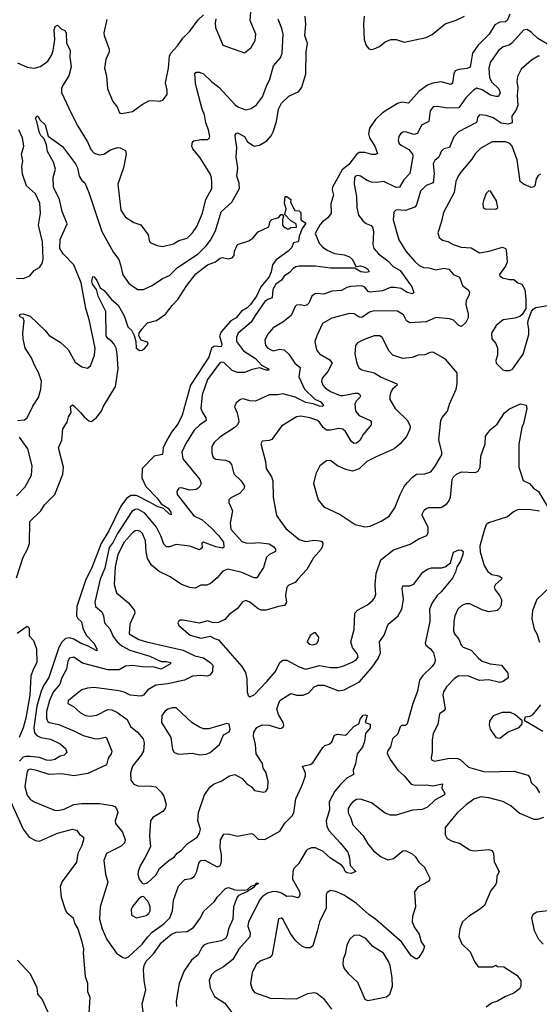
# Model space of a CAD drawing. Extents: x 2199565 to 2323334, y 894172 to 1018966.
# Tile 108 of 256: x 2284979 to 2288784, y 927482 to 934690. Entities that reach past the tile are written whole.
import ezdxf

# ---------------------------------------------------------------- set-up
doc = ezdxf.new("R2010")
doc.units = 0

msp = doc.modelspace()

# ---------------------------------------------------------------- linework, layer by layer
at = {"layer": '0CON10XD'}
for points in [[(2286415.7, 934695.7), (2286409.4, 934665), (2286413.1, 934633.1), (2286466.7, 934505), (2286625, 934446.7), (2286675, 934486.2), (2286703.2, 934536.8), (2286707.5, 934585), (2286665.6, 934685), (2286677.1, 934815)], [(2284964.1, 934374.1), (2285033.3, 934343.3), (2285085, 934335.5), (2285131.7, 934348.3), (2285185, 934386.9), (2285215, 934432), (2285225.3, 934465), (2285236.1, 934545), (2285232.8, 934615), (2285240, 934640), (2285255, 934650.8), (2285283.1, 934623.1), (2285310.9, 934610.9), (2285318.9, 934595), (2285321.9, 934521.9), (2285350, 934465), (2285346.4, 934415), (2285355.4, 934345), (2285340, 934280), (2285292.1, 934205), (2285285.5, 934185), (2285286.6, 934156.6), (2285355.6, 934005), (2285405, 933910), (2285476.4, 933796.4), (2285500.6, 933740.6), (2285525, 933712.9), (2285561.3, 933701.3), (2285595, 933706.7), (2285645, 933737.5), (2285695, 933754), (2285715, 933753.3), (2285753.8, 933733.8), (2285758, 933705), (2285740, 933605), (2285698, 933485), (2285719.2, 933295), (2285755, 933244.2), (2285815.8, 933205.8), (2285865, 933188.8), (2285920, 933115), (2285926.7, 933075), (2285935, 933060), (2285985, 933036), (2286025, 933030.8), (2286105, 933048.6), (2286145, 933074.4), (2286205, 933090.9), (2286245, 933129.4), (2286275, 933176), (2286317.3, 933275), (2286343.1, 933375), (2286385.8, 933455), (2286386, 933495), (2286383.1, 933535), (2286373, 933563), (2286299.5, 933679.5), (2286245.8, 933745), (2286239.2, 933765), (2286244, 933795), (2286255, 933804), (2286306.4, 933813.6), (2286355.7, 933814.3), (2286370, 933825), (2286372, 933835), (2286361.9, 933885), (2286342.7, 933935), (2286331.8, 933995), (2286314.2, 934034.2), (2286277.5, 934175), (2286265.6, 934225), (2286261.7, 934298.3), (2286274.3, 934305.7), (2286295, 934306.9), (2286325, 934292.9), (2286385, 934234.2), (2286437.3, 934197.3), (2286556.9, 934066.9), (2286580.5, 934050.5), (2286635, 934030.6), (2286675, 934040), (2286712.9, 934067.1), (2286756.7, 934125), (2286785.3, 934204.7), (2286810.9, 934255), (2286837.6, 934352.4), (2286888.9, 934411.1), (2286901.8, 934445), (2286908.2, 934585), (2286899.6, 934625), (2286871.9, 934695)], [(2288568.5, 934731.5), (2288547.3, 934685), (2288536.5, 934675), (2288495, 934671.8), (2288458.3, 934651.7), (2288415.3, 934585), (2288336.7, 934503.3), (2288295.4, 934444.6), (2288276.5, 934343.5), (2288256.1, 934333.9), (2288194.5, 934325.5), (2288168, 934315), (2288157.8, 934295), (2288147.5, 934225), (2288135, 934215.8), (2288125, 934217.1), (2288065, 934235.5), (2288005, 934224.7), (2287965, 934210.6), (2287904.1, 934165.9), (2287825, 934078.9), (2287775.9, 934085.9), (2287745, 934077.2), (2287635, 934007.3), (2287585, 933959.6), (2287539.7, 933895), (2287532.9, 933855), (2287539.2, 933825), (2287580.4, 933765), (2287598.6, 933711.4), (2287585, 933702.9), (2287556.8, 933703.2), (2287507, 933717), (2287465, 933717.5), (2287445, 933703.8), (2287388.7, 933631.3), (2287340.1, 933589.9), (2287269.4, 933465), (2287266.7, 933445), (2287276.2, 933405), (2287258.2, 933345), (2287260.8, 933275), (2287235, 933238.6), (2287195, 933211.4), (2287178.3, 933191.7), (2287142.7, 933125), (2287172.9, 933055), (2287195, 933026.4), (2287225.6, 933005), (2287285, 932977.5), (2287355, 932968.8), (2287395, 932953.3), (2287415.6, 932935), (2287437.5, 932887.5), (2287445, 932883.3), (2287475, 932889.2), (2287505, 932879.7), (2287527.3, 932865), (2287536.9, 932845), (2287515, 932838.8), (2287476.2, 932845), (2287432, 932872), (2287255, 932870.8), (2287145, 932886.2), (2287025, 932886.2), (2286999.8, 932880.2), (2286980.5, 932869.5), (2286955, 932840), (2286915, 932812.2), (2286895, 932784), (2286855, 932754.6), (2286832.5, 932715), (2286826.9, 932655), (2286795, 932642.2), (2286775, 932626.4), (2286702.6, 932525), (2286674.6, 932475), (2286577.9, 932395), (2286565.5, 932365.5), (2286565.5, 932335), (2286618.5, 932265), (2286705, 932209.3), (2286750.4, 932160.4), (2286802, 932135), (2286802.5, 932125), (2286785, 932124.2), (2286735, 932142.3), (2286680.3, 932129.7), (2286625, 932106.2), (2286575, 932106.5), (2286535, 932122.7), (2286475, 932180.6), (2286455.9, 932184.1), (2286445, 932177.8), (2286355, 932056.2), (2286316.2, 931945), (2286306.4, 931845), (2286315, 931819.4), (2286342.9, 931775), (2286343.3, 931755), (2286295, 931722.1), (2286256.8, 931685), (2286195, 931588.6), (2286167.3, 931525), (2286173.8, 931475), (2286297.5, 931325), (2286307.1, 931295), (2286293.8, 931265), (2286270.3, 931249.7), (2286225, 931245.6), (2286165, 931262.5), (2286145, 931260), (2286129.4, 931235), (2286133.3, 931215), (2286255, 931057.1), (2286315, 931027.5), (2286381.3, 930971.3), (2286435.3, 930915), (2286471.9, 930865), (2286475, 930827.5), (2286465, 930820.6), (2286415, 930830.9), (2286325, 930866), (2286312.5, 930857.5), (2286315, 930822.5), (2286295, 930808), (2286225, 930835.6), (2286125, 930848.9), (2286075, 930831.5), (2286055, 930831.4), (2286035, 930850.8), (2286012.6, 930912.6), (2285981.1, 930975), (2285895, 931078.4), (2285845, 931107.1), (2285825, 931105.3), (2285801.5, 931088.5), (2285695, 930928), (2285664, 930865), (2285634.5, 930825), (2285603.1, 930675), (2285569.2, 930595), (2285530.4, 930425), (2285534.1, 930394.1), (2285581.8, 930355), (2285593.8, 930325), (2285601.1, 930275), (2285640, 930230), (2285664, 930174), (2285693.1, 930135), (2285727.3, 930107.3), (2285785, 930075.3), (2285931.6, 930031.6), (2286015, 929991.5), (2286055, 929992.7), (2286082.5, 929985), (2286084.3, 929975), (2286014.2, 929935.8), (2285965, 929949.2), (2285875, 929952.7), (2285806.6, 929963.4), (2285755, 929956.8), (2285708.5, 929931.5), (2285625, 929930), (2285440, 929980), (2285375, 930022.2), (2285345, 930016.9), (2285331.5, 929995), (2285321.3, 929935), (2285288.8, 929871.2), (2285273.4, 929825), (2285223.8, 929766.2), (2285197, 929705), (2285176.7, 929625), (2285175.8, 929575.8), (2285182.9, 929555), (2285195.8, 929545.8), (2285265, 929531.3), (2285381.7, 929481.7), (2285445, 929450.8), (2285525, 929428), (2285555, 929425.4), (2285605, 929438), (2285615, 929433.3), (2285654.2, 929335), (2285648.1, 929315), (2285626.9, 929285), (2285615.6, 929235), (2285477.9, 929172.1), (2285375, 929155.3), (2285285, 929168.4), (2285194.7, 929164.7), (2285105, 929193.8), (2285055, 929203.5), (2285040, 929195), (2285031.2, 929175), (2285016.1, 929076.1), (2285035, 929012.5), (2285055, 928982.7), (2285085, 928964.6), (2285235, 928902.2), (2285255, 928900), (2285305, 928910), (2285375, 928943.5), (2285431.3, 928951.3), (2285562.4, 928952.4), (2285656.8, 928936.8), (2285675, 928928.8), (2285688.8, 928915), (2285698.8, 928885), (2285679.2, 928825), (2285680.8, 928805), (2285731.1, 928741.1), (2285751.9, 928685), (2285747.1, 928665), (2285721.4, 928638.6), (2285615, 928586), (2285595.8, 928535), (2285606.7, 928435), (2285623.8, 928375), (2285567.9, 928195), (2285563.9, 928105), (2285582.9, 928035), (2285617.5, 927955), (2285688.8, 927855), (2285735, 927823.8), (2285755, 927820), (2285775, 927828.8), (2285875, 927922.9), (2285917.8, 927975), (2285950.1, 928009.9), (2286035, 928071.6), (2286079.3, 928115), (2286097.5, 928165), (2286105.4, 928245), (2286142.4, 928347.6), (2286188, 928395), (2286235, 928403.5), (2286260, 928420), (2286276.1, 928455), (2286291.8, 928515), (2286305, 928534.4), (2286335, 928537.1), (2286425, 928487.5), (2286445.6, 928495), (2286455, 928513.3), (2286456.9, 928535), (2286457.3, 928575), (2286448, 928628), (2286450.5, 928685), (2286475, 928728), (2286505, 928730), (2286575, 928713.8), (2286675, 928732.5), (2286687.9, 928727.9), (2286725, 928690), (2286775, 928688.9), (2286885, 928749.5), (2286920.9, 928809.1), (2286975, 928861.9), (2286986, 928884), (2287000, 928985), (2287048.1, 929085), (2287071.4, 929155), (2287071.4, 929175), (2287050, 929225), (2287105, 929238.1), (2287125, 929250.8), (2287199.1, 929360.9), (2287214.4, 929375.6), (2287245, 929386.2), (2287265, 929402.5), (2287285, 929452.5), (2287305, 929458.8), (2287365, 929453.3), (2287377.7, 929462.3), (2287425, 929516.2), (2287462.5, 929535), (2287473.3, 929575), (2287495, 929598), (2287510.7, 929600.7), (2287522.5, 929595), (2287507.5, 929545), (2287545, 929532.5), (2287545.7, 929505.7), (2287510.8, 929465), (2287504.4, 929405), (2287489.5, 929365), (2287448.9, 929315), (2287437.1, 929242.9), (2287420, 929195), (2287423.8, 929165), (2287373.2, 929136.8), (2287327.8, 929092.2), (2287286.9, 929043.1), (2287268.9, 929011.1)], [(2285227.3, 933647.3), (2285182.3, 933725), (2285174.6, 933775), (2285158.9, 933818.9), (2285135, 933843.1), (2285125, 933862.9), (2285105.7, 933945.7), (2285095.8, 933965), (2285105, 933985.8), (2285115, 933980.8), (2285129.2, 933955), (2285165, 933920), (2285187, 933837), (2285291.5, 933761.5), (2285387.1, 933635), (2285402.1, 933605), (2285415.6, 933545.6), (2285433.1, 933513.1), (2285456.2, 933495), (2285485.5, 933425.5), (2285580.4, 933140.4), (2285666.2, 932985), (2285704.5, 932935), (2285716.4, 932895), (2285735, 932821.2), (2285776, 932765), (2285795, 932746), (2285845, 932715.8), (2285885, 932714.3), (2285948.8, 932745), (2286025, 932795.5), (2286075, 932817.5), (2286134.8, 932875.2), (2286285, 932975.3), (2286345, 933034.6), (2286375.3, 933075), (2286412.7, 933145), (2286455, 933284.4), (2286532.7, 933355), (2286589.5, 933455), (2286585.7, 933494.3), (2286568.9, 933545), (2286577.1, 933605), (2286563.3, 933685), (2286568.8, 933755), (2286558.8, 933815), (2286557.8, 933845), (2286563.7, 933856.3), (2286575, 933861.1), (2286624.5, 933835), (2286647.1, 933795), (2286695, 933764.4), (2286735, 933771.5), (2286787.6, 933802.4), (2286820.2, 933839.8), (2286835, 933870), (2286860, 933945), (2286874.1, 934035.9), (2286895, 934080), (2286948.7, 934131.3), (2287022.5, 934165), (2287045, 934196.2), (2287074.3, 934295), (2287076.5, 934455), (2287086.7, 934515), (2287067.6, 934575), (2287075.2, 934655), (2287068.9, 934715)], [(2285617.6, 934692.4), (2285596, 934595), (2285598, 934575), (2285635.5, 934475.5), (2285633.3, 934455), (2285610.9, 934399.1), (2285600.8, 934335), (2285615, 934280), (2285621.2, 934185), (2285660.3, 934090.3), (2285692.1, 934052.1), (2285709.5, 934009.5), (2285725, 934004), (2285805, 934018.6), (2285875, 934070), (2285925, 934095.7), (2285955, 934099.2), (2286005, 934093.3), (2286028, 934102), (2286058.3, 934141.7), (2286059.2, 934175), (2286047.3, 934227.3), (2286069.6, 934335), (2286076.6, 934423.4), (2286085, 934445.8), (2286135, 934498.6), (2286173.1, 934555), (2286225, 934605.7), (2286285, 934689.2), (2286324.4, 934725.6)], [(2287501.9, 934715), (2287496.2, 934655), (2287502.1, 934545), (2287515, 934501.2), (2287535, 934477.5), (2287555, 934472.2), (2287575, 934476.7), (2287612.5, 934495), (2287655, 934528.6), (2287695.6, 934544.4), (2287735, 934545.5), (2287795, 934525.5), (2287955, 934558.9), (2287997.9, 934582.1), (2288095, 934661.1), (2288173.8, 934686.2), (2288235, 934715.7)], [(2288855, 934504.6), (2288772.4, 934552.4), (2288727.5, 934597.5), (2288695, 934618.7), (2288666.9, 934613.1), (2288582.4, 934517.6), (2288562.5, 934505), (2288518.7, 934491.3), (2288485.6, 934465), (2288424.1, 934375.9), (2288413.4, 934336.6), (2288418.2, 934265), (2288435, 934233.8), (2288487.5, 934185), (2288496.2, 934155), (2288485, 934128.8), (2288465, 934127.1), (2288425, 934136.7), (2288365, 934177.5), (2288325, 934188.8), (2288300.6, 934175), (2288245, 934118.2), (2288195, 934044.6), (2288112.3, 934042.3), (2288035, 934055.6), (2288007.3, 934052.7), (2287985, 934022.5), (2287975.6, 933945), (2287921.3, 933918.7), (2287892.4, 933857.6), (2287865, 933850), (2287805, 933870), (2287783.4, 933866.6), (2287766.2, 933855), (2287754, 933835), (2287750.8, 933805), (2287757.5, 933785), (2287771.1, 933771.1), (2287829.4, 933739.4), (2287855.5, 933705), (2287857.7, 933687.7), (2287835.4, 933565), (2287792.1, 933517.9), (2287760, 933465), (2287735, 933461.2), (2287645, 933504.5), (2287592.6, 933497.4), (2287555, 933500.9), (2287523.4, 933513.4), (2287475, 933545.5), (2287455, 933550), (2287438.8, 933545), (2287430.8, 933535), (2287426.9, 933485), (2287446.2, 933395), (2287448.2, 933315), (2287458.9, 933258.9), (2287493.8, 933215), (2287515, 933199.2), (2287553.7, 933183.7), (2287565.4, 933165.4), (2287570, 933135), (2287564.6, 933044.6), (2287571.9, 933015), (2287605.6, 932975), (2287675.3, 932925.3), (2287713.4, 932883.4), (2287765, 932854.1), (2287850.4, 932735), (2287866.1, 932693.9), (2287855.7, 932684.3), (2287815, 932693.2), (2287771.7, 932721.7), (2287725, 932730.3), (2287695, 932729.4), (2287635, 932706.4), (2287545.4, 932695.4), (2287531.2, 932701.2), (2287505, 932731.2), (2287485, 932740.7), (2287402.4, 932737.6), (2287375, 932730), (2287335, 932706.9), (2287265, 932701.8), (2287205, 932681.8), (2287144.5, 932685.5), (2287117.5, 932665), (2287097.1, 932615), (2287085, 932601.9), (2287065, 932596.5), (2287035, 932602.5), (2287005, 932600), (2286995, 932590), (2286966.9, 932525), (2286904.6, 932475.4), (2286836, 932434), (2286793.5, 932385), (2286774.4, 932345), (2286780, 932305), (2286795, 932284.4), (2286835, 932265.6), (2286885, 932278.9), (2286915, 932273.3), (2286950.5, 932240.5), (2286992.5, 932175), (2287031.9, 932145), (2287022.1, 932075), (2287064.7, 931985), (2287141.2, 931911.2), (2287185, 931893.8), (2287202.9, 931865), (2287195, 931858.9), (2287175, 931860.3), (2287127.2, 931877.2), (2287075, 931887), (2286995, 931927), (2286905, 931950), (2286866.7, 931943.3), (2286805, 931943.1), (2286705, 931896.9), (2286665, 931900), (2286615.6, 931914.4), (2286595, 931910.6), (2286564, 931885), (2286552.9, 931857.1), (2286571.7, 931811.7), (2286582.1, 931765), (2286582.5, 931745), (2286574.6, 931725.4), (2286548.8, 931701.2), (2286445.7, 931635), (2286404.2, 931595), (2286385.6, 931564.4), (2286385.6, 931515.6), (2286396.2, 931485), (2286415, 931473.1), (2286485.4, 931465.4), (2286513.8, 931455), (2286529.2, 931435), (2286546.7, 931365), (2286600, 931315), (2286624.4, 931275), (2286619.2, 931255), (2286589.6, 931220.4), (2286525, 931188.6), (2286510, 931175), (2286510, 931155), (2286538.1, 931095), (2286519.4, 931005), (2286525, 930960), (2286605, 930870.6), (2286635, 930860.5), (2286685, 930856.9), (2286726.1, 930863.9), (2286805, 930852.2), (2286840.6, 930830.6), (2286851.5, 930815), (2286853.2, 930796.8), (2286807.5, 930775), (2286786.9, 930755), (2286765, 930678.8), (2286715, 930604), (2286695, 930604.2), (2286605, 930643.9), (2286502.7, 930667.3), (2286467.2, 930652.8), (2286425.8, 930605), (2286376.3, 930563.7), (2286349.8, 930550.2), (2286325, 930549.4), (2286305, 930550), (2286265, 930527.5), (2286225, 930533.1), (2286164.5, 930554.5), (2286082.1, 930612.1), (2286000.8, 930650.8), (2285945, 930697.8), (2285915.4, 930745), (2285904.7, 930794.7), (2285900.3, 930875), (2285878.6, 930928.6), (2285864.1, 930944.1), (2285845, 930950.4), (2285825, 930947.1), (2285805, 930934.6), (2285745.3, 930865), (2285697.1, 930775), (2285678.8, 930685), (2285670.4, 930555), (2285688.1, 930495), (2285775, 930420.6), (2285820.6, 930365), (2285822.5, 930345), (2285786.2, 930265), (2285781.8, 930195), (2285851.9, 930151.9), (2285906.7, 930136.7), (2286175, 930074.3), (2286262.3, 930032.3), (2286325, 930017.5), (2286375, 929984.3), (2286392.5, 929965), (2286391.2, 929918.8), (2286375, 929894), (2286355, 929883.1), (2286305, 929888.5), (2286245, 929884.2), (2286185, 929854.2), (2286065, 929827.7), (2285975, 929818.5), (2285917.5, 929785), (2285885, 929746), (2285865, 929738.6), (2285787.5, 929745), (2285745, 929767.8), (2285705, 929776.5), (2285525, 929800.9), (2285475, 929796.5), (2285435, 929782.9), (2285352.4, 929717.6), (2285335, 929703.3), (2285331.2, 929685), (2285372.6, 929662.6), (2285424.2, 929615), (2285460, 929595), (2285495, 929590.8), (2285545, 929597.9), (2285625, 929639.4), (2285655, 929636.9), (2285691.6, 929621.6), (2285766, 929566), (2285791.4, 929515), (2285841.4, 929475), (2285883.2, 929425), (2285890.6, 929395), (2285885.6, 929335), (2285869.5, 929305), (2285804.5, 929225), (2285790, 929175), (2285792.6, 929122.6), (2285814.4, 929094.4), (2285845, 929080.8), (2285945, 929079.2), (2285975, 929073.3), (2286015.6, 929035.6), (2286034, 929005), (2286052, 928945), (2286044.2, 928915.8), (2286026.6, 928893.4), (2285955, 928850), (2285936, 928825), (2285930, 928715), (2285937.1, 928635), (2285895, 928553.3), (2285862.5, 928495), (2285846, 928455), (2285844.4, 928435), (2285855, 928397.5), (2285875, 928367.5), (2285885, 928363.3), (2285915, 928371.2), (2285975, 928426.2), (2286002.8, 928477.2), (2286073.2, 928536.8), (2286111.2, 928558.8), (2286128.8, 928585), (2286165, 928610.8), (2286205, 928656.7), (2286279.5, 928705), (2286296.4, 928733.6), (2286303.2, 928765), (2286284.2, 928825), (2286288.2, 928885), (2286333.3, 929015), (2286375, 929074), (2286403.8, 929095), (2286455, 929115.6), (2286515, 929155.6), (2286555, 929164.2), (2286608.8, 929135), (2286639.1, 929099.1), (2286676, 929075), (2286697.7, 929047.7), (2286765, 929033.8), (2286780.6, 929039.4), (2286796.1, 929063.9), (2286797.8, 929115), (2286781.1, 929181.1), (2286761.7, 929211.7), (2286756.9, 929245), (2286711.1, 929315), (2286706.5, 929385), (2286691.1, 929445), (2286692.9, 929475), (2286715, 929509.2), (2286755, 929527.5), (2286806.4, 929526.4), (2286885, 929502), (2286897.1, 929502.9), (2286907.3, 929512.7), (2286912, 929525), (2286908.6, 929545), (2286873.7, 929603.7), (2286861.9, 929645), (2286883.8, 929706.2), (2286965, 929756.7), (2287005, 929745.6), (2287055, 929745.6), (2287095, 929763.3), (2287135, 929805.5), (2287165, 929819.3), (2287205, 929818), (2287315, 929777.8), (2287355, 929784.7), (2287466.9, 929843.1), (2287559.3, 929950.7), (2287603.8, 930013.8), (2287620.9, 930055), (2287612.9, 930135), (2287648, 930185), (2287677.5, 930265), (2287747.4, 930322.6), (2287776.9, 930375), (2287788.9, 930445), (2287780, 930525), (2287783.9, 930546.1), (2287835, 930546.7), (2287865, 930557.8), (2287931.1, 930645), (2287965, 930667.9), (2287995, 930676.2), (2288067.3, 930677.3), (2288095, 930684.5), (2288133.1, 930715), (2288155, 930791.2), (2288195, 930808), (2288215, 930807.1), (2288225, 930798), (2288224.4, 930775), (2288205.5, 930725), (2288180.8, 930685), (2288170, 930645), (2288148.7, 930601.3), (2288065, 930500.8), (2288035.5, 930474.5), (2287998.3, 930421.7), (2287980.5, 930375), (2287981.7, 930311.7), (2287981.5, 930285), (2287947.5, 930125), (2287951.9, 930111.9), (2287986, 930085), (2288010, 930055), (2288020, 930005), (2288017.5, 929985), (2287999.2, 929955), (2287930.6, 929889.4), (2287906.9, 929855), (2287890.6, 929775), (2287856.4, 929683.6), (2287815.8, 929534.2), (2287805, 929522.5), (2287775, 929523.3), (2287765, 929513.3), (2287747, 929463), (2287707.8, 929425), (2287693.7, 929366.3), (2287671.4, 929335), (2287668.8, 929321.2), (2287690.6, 929275), (2287747.1, 929197.1), (2287793.5, 929155), (2287845, 929094.4), (2287875, 929085.6), (2287955, 929088.2), (2288005, 929082.2), (2288075, 929096.2), (2288070.8, 929065), (2288091.2, 929025), (2288088.8, 929015), (2288020.2, 928979.8), (2287965, 928926), (2287925, 928908.6), (2287855, 928903.3), (2287735, 928866.5), (2287695, 928866.7), (2287655, 928881.2), (2287555, 928957.5), (2287475, 928983.5), (2287445, 928982.2), (2287419.2, 928965), (2287400, 928945), (2287384.5, 928914.5), (2287383.9, 928883.9), (2287402.9, 928845), (2287417.1, 928795), (2287494.3, 928715), (2287527.6, 928657.6), (2287568.6, 928605), (2287625, 928561.4), (2287675, 928538.5), (2287715, 928549.5), (2287785, 928605.7), (2287805, 928607.1), (2287852.6, 928582.6), (2287875, 928562.9), (2287901.9, 928521.9), (2287942, 928485), (2287953.8, 928465), (2287982.5, 928405), (2287977.5, 928385), (2287962.5, 928375)], [(2288785, 934422.9), (2288775, 934424.3), (2288727, 934393), (2288651.3, 934328.7), (2288624.2, 934275), (2288618.1, 934235), (2288625.4, 934195), (2288621.3, 934135), (2288625.9, 934065), (2288615, 934030), (2288583.3, 933985), (2288584.4, 933935), (2288555, 933925.8), (2288505, 933931.6), (2288445, 933971.4), (2288395, 933990), (2288345.6, 933994.4), (2288330.9, 933975), (2288326.7, 933945), (2288318.6, 933935), (2288191.4, 933868.6), (2288158.3, 933831.7), (2288125.8, 933755), (2288085, 933745.6), (2288065, 933726), (2288047.5, 933685), (2288019.6, 933660.4), (2288006.7, 933635), (2288014.1, 933565), (2288006.5, 933495), (2287954, 933476), (2287912.5, 933435), (2287883.2, 933335), (2287872.5, 933317.5), (2287805, 933294.6), (2287735, 933297.8), (2287717.8, 933282.2), (2287713.4, 933225), (2287755, 933078), (2287806.8, 932996.8), (2287871.2, 932921.2), (2287905, 932889.6), (2287935, 932876.4), (2287975, 932874.4), (2288025, 932858.5), (2288087.8, 932872.2), (2288122, 932865), (2288155.5, 932825.5), (2288200, 932805), (2288220, 932745), (2288262.6, 932712.6), (2288271.9, 932695), (2288268.9, 932675), (2288248.5, 932635), (2288244.6, 932605), (2288262.1, 932535), (2288262.8, 932507.2), (2288245, 932474), (2288215, 932443.8), (2288195, 932452.5), (2288155, 932490.5), (2288125, 932501.2), (2288025, 932508.9), (2287955, 932478.9), (2287835, 932470.5), (2287811.1, 932485), (2287789.1, 932529.1), (2287745, 932555.7), (2287575, 932558.2), (2287540, 932550), (2287485, 932509.6), (2287465, 932511.5), (2287427.7, 932537.7), (2287395, 932540.4), (2287265, 932505.6), (2287195.6, 932465), (2287155, 932376.2)], [(2284955, 932798.5), (2285005, 932796.2), (2285052.5, 932815), (2285084.3, 932855), (2285124.6, 932875.4), (2285144.4, 932905), (2285151.7, 932938.3), (2285147.5, 933065), (2285116.5, 933185), (2285132.2, 933275), (2285126.9, 933346.9), (2285094.4, 933415), (2285030, 933475), (2284999.1, 933559.1), (2284994.4, 933615), (2285001.4, 933655), (2284991.9, 933705), (2285008.5, 933765), (2285000.4, 933825), (2284972.5, 933885)], [(2288791.1, 933558.9), (2288775, 933550), (2288761.2, 933525), (2288751.9, 933475), (2288743.6, 933466.4), (2288725, 933462.7), (2288668, 933485), (2288642.2, 933505), (2288622.5, 933665), (2288585, 933764.2), (2288568.6, 933785), (2288535, 933796.5), (2288437.3, 933797.3), (2288355, 933749.4), (2288315, 933709.2), (2288290.6, 933669.4), (2288208.1, 933575), (2288188.9, 933545), (2288172.5, 933505), (2288159.5, 933425), (2288081.4, 933278.6), (2288065.6, 933205), (2288040.7, 933129.3), (2288051.2, 933095), (2288075, 933076.2), (2288115, 933067.5), (2288153.4, 933043.4), (2288212.5, 933025), (2288285, 933019.1), (2288345, 932982.3), (2288415.3, 932994.7), (2288515, 933025.6), (2288535, 933016), (2288540.8, 933005), (2288548.9, 932915), (2288535.3, 932884.7), (2288492, 932825), (2288493.3, 932815), (2288515, 932800.8), (2288565, 932788.6), (2288597.5, 932787.5), (2288627.5, 932765), (2288655, 932753.3), (2288678, 932715), (2288685.7, 932645), (2288683.8, 932575), (2288658.7, 932531.3), (2288641.7, 932518.3), (2288605, 932505.8), (2288517.7, 932492.3), (2288468.3, 932451.7), (2288432.5, 932395), (2288436, 932355), (2288465, 932320), (2288478.6, 932285), (2288477.5, 932235), (2288466.2, 932195), (2288468.8, 932175), (2288517, 932127), (2288535, 932121.2), (2288565, 932121.4), (2288588, 932132), (2288665, 932240.8), (2288706.4, 932386.4), (2288707.5, 932425), (2288698.9, 932465), (2288702.5, 932487.5), (2288726, 932554), (2288738.3, 932571.7), (2288757.7, 932582.3), (2288875, 932601.8)], [(2284963.2, 931756.8), (2285015, 931761.9), (2285034, 931775), (2285075, 931860), (2285116.6, 931923.4), (2285133.9, 931986.1), (2285138.2, 932045), (2285117.8, 932107.8), (2285090.4, 932155), (2285065.9, 932215.9), (2285020, 932285), (2285004, 932355), (2285002, 932395), (2285012, 932485), (2285004, 932504), (2284983.8, 932515), (2284978.8, 932525), (2284984, 932535), (2285005, 932536), (2285055, 932519.2), (2285166.7, 932415), (2285195, 932377.5), (2285275, 932328.5), (2285335.3, 932275.3), (2285385, 932184.2), (2285435, 932148.6), (2285475, 932138), (2285498.8, 932155), (2285526.7, 932235), (2285531.4, 932285), (2285488.9, 932495), (2285463.8, 932575), (2285428.2, 932765), (2285375, 932895.6), (2285296.4, 932975), (2285273.3, 933015), (2285275, 933080), (2285326.2, 933195), (2285291.2, 933285), (2285270.8, 933375), (2285227.8, 933465), (2285225.5, 933534.5), (2285242.5, 933595), (2285227.3, 933647.3)], [(2284956.2, 930605), (2285004.6, 930755), (2285037.1, 930815), (2285051.1, 930855), (2285053.3, 931016.7), (2285135, 931095.7), (2285161.9, 931138.1), (2285235.8, 931214.2), (2285295, 931363.3), (2285300, 931415), (2285262.9, 931555), (2285287.9, 931612.1), (2285295.8, 931695), (2285325.7, 931744.3), (2285337.5, 931782.5), (2285356, 931815), (2285350.9, 931859.1), (2285365, 931870), (2285375, 931863.3), (2285425.7, 931815.7), (2285451.7, 931781.7), (2285485, 931753.8), (2285505, 931748), (2285542.2, 931777.8), (2285577.5, 931825), (2285590.6, 931855), (2285680, 932005), (2285700, 932135), (2285692.8, 932245), (2285685, 932284.3), (2285670.4, 932315), (2285655, 932335.3), (2285625, 932355.9), (2285612.7, 932375), (2285610, 932555), (2285553.6, 932665), (2285542.5, 932715), (2285511.6, 932755), (2285507.1, 932775), (2285515, 932810), (2285525, 932807.5), (2285545, 932782), (2285567.5, 932727.5), (2285598.7, 932708.7), (2285651.8, 932641.8), (2285699.3, 932599.3), (2285745, 932522), (2285771.7, 932441.7), (2285796.8, 932416.8), (2285817.7, 932377.7), (2285828.8, 932335), (2285832, 932285), (2285859.3, 932269.3), (2285875, 932272), (2285895, 932286.2), (2285920, 932315), (2285915, 932328.8), (2285867.5, 932345), (2285852.5, 932375), (2285853.3, 932395), (2285875, 932426.2), (2285915, 932470), (2285981.7, 932488.3), (2286046.7, 932533.3), (2286095, 932598.8), (2286137.9, 932642.1), (2286202.9, 932745), (2286269.9, 932830.1), (2286355, 932895.5), (2286413.4, 932916.6), (2286447.5, 932945), (2286465, 932950), (2286505, 932938.8), (2286535, 932946.7), (2286550, 932965), (2286552.5, 932995), (2286575, 933043.3), (2286657.7, 933072.3), (2286685, 933090), (2286725, 933136.7), (2286802.5, 933175), (2286813.3, 933215), (2286825, 933227.5), (2286876.7, 933243.3), (2286890, 933265), (2286900, 933265), (2286911.7, 933251.7), (2286902.5, 933225), (2286902.5, 933185), (2286915, 933170), (2286925, 933170), (2286935, 933160), (2286955, 933160), (2286965, 933170), (2287005, 933172.5), (2287002.5, 933195), (2286965, 933218.8), (2286920, 933265), (2286931.4, 933305), (2286919.2, 933345), (2286923.9, 933396.1), (2286935, 933396), (2286963.3, 933375), (2286962.5, 933355), (2286994, 933294), (2287025, 933290), (2287038.3, 933278.3), (2287038, 933225), (2287072.3, 933202.3), (2287072.9, 933195), (2287047.8, 933162.2), (2287025.4, 933105), (2287020, 933070), (2287016.2, 933063.8), (2286985, 933056.2), (2286968.8, 933021.2), (2286943.8, 932995), (2286856.7, 932933.3), (2286830.8, 932895), (2286820.6, 932845), (2286805, 932808.6), (2286745.4, 932734.6), (2286713.5, 932665), (2286670, 932605), (2286645, 932580.9), (2286602.5, 932557.5), (2286565, 932508.1), (2286525, 932484.7), (2286453.6, 932405), (2286443.1, 932375), (2286458.2, 932315), (2286455, 932296), (2286405, 932300.6), (2286383.6, 932286.4), (2286365, 932219.2), (2286229.1, 932015), (2286168.6, 931795), (2286140.5, 931735), (2286090, 931670), (2286057.6, 931612.4), (2286030.9, 931555), (2286024.2, 931505.8), (2285965, 931493.8), (2285876.9, 931405), (2285872.5, 931335), (2285901.6, 931271.6), (2285986.3, 931186.3), (2286015, 931146.7), (2286066.2, 931115), (2286086.7, 931085), (2286088.8, 931065), (2286075, 931070), (2286031.3, 931111.3), (2285985, 931126.8), (2285935, 931156.6), (2285835, 931207.6), (2285793.8, 931206.2), (2285761.6, 931185), (2285720.2, 931129.8), (2285631.9, 930948.1), (2285575.7, 930854.3), (2285510, 930685), (2285461.2, 930585), (2285398.7, 930395), (2285395.4, 930325), (2285405, 930305.7), (2285430.8, 930280.8), (2285442.5, 930235), (2285465.3, 930185.3), (2285522.5, 930125), (2285543.8, 930085), (2285545, 930070), (2285476.4, 930106.4), (2285425, 930125.4), (2285375, 930155.3), (2285345, 930165.9), (2285315, 930159.1), (2285287.1, 930132.9), (2285266.9, 930095), (2285193.5, 929875), (2285155, 929817.7), (2285137.3, 929775), (2285104.4, 929664.4), (2285083, 929505), (2285088.7, 929468.7), (2285105, 929448.7), (2285135, 929435.2), (2285205, 929422.4), (2285275, 929389.6), (2285315, 929355.7), (2285324.6, 929325), (2285305, 929305.3), (2285275, 929299.6), (2285236, 929274), (2285205, 929265.7), (2285175, 929269.6), (2285125, 929287.9), (2285055, 929297.2), (2285025, 929297), (2285005, 929290), (2284977.7, 929262.3)], [(2288465, 933303.3), (2288480, 933315), (2288471.2, 933365), (2288426.7, 933435), (2288415, 933437.5), (2288395, 933417.5), (2288376.7, 933375), (2288370, 933345), (2288372.5, 933315), (2288386.4, 933306.4), (2288465, 933303.3)], [(2287155, 932376.2), (2287140.9, 932335), (2287152.3, 932272.3), (2287175, 932244.5), (2287249.4, 932199.4), (2287266.5, 932175), (2287236.2, 932115), (2287192.7, 932065), (2287188.8, 932045), (2287198.8, 932015), (2287215.3, 931995.3), (2287255, 931967.7), (2287325, 931940), (2287345, 931937.9), (2287435, 931957.1), (2287455, 931956.4), (2287468.3, 931948.3), (2287474.2, 931935), (2287470, 931925), (2287442.7, 931897.3), (2287433.1, 931876.9), (2287438.5, 931825), (2287465, 931792.5), (2287545, 931755.8), (2287552.5, 931745), (2287552.5, 931725), (2287495, 931652.5), (2287469.5, 931610.5), (2287445, 931589.4), (2287425, 931587.1), (2287405.7, 931605), (2287365.8, 931675.8), (2287345, 931693.6), (2287315, 931698.2), (2287254.5, 931684.5), (2287225.5, 931685.5), (2287201.4, 931705), (2287174, 931744), (2287155, 931757.3), (2287103.8, 931775), (2287037.6, 931787.6), (2287005, 931782.5), (2286896.6, 931713.4), (2286825, 931616.9), (2286805, 931609.4), (2286754.4, 931605.6), (2286744, 931585), (2286778.9, 931455), (2286783.1, 931405), (2286823.3, 931343.3), (2286833.8, 931315), (2286834.4, 931194.4), (2286860.3, 931060.3), (2286928.6, 930965), (2287025, 930884.6), (2287075, 930871.1), (2287135, 930880), (2287176.1, 930876.1), (2287190.2, 930870.2), (2287197.6, 930857.6), (2287196.4, 930835), (2287186.2, 930815), (2287129.6, 930750.4), (2287081.1, 930665), (2287015.7, 930595), (2286995, 930570.8), (2286949.8, 930550.2), (2286934.6, 930535.4), (2286925.5, 930475), (2286933.6, 930425), (2286918.1, 930401.9), (2286875, 930395.4), (2286785, 930368.5), (2286747.7, 930367.7), (2286726.2, 930376.2), (2286665, 930426), (2286635, 930439.2), (2286611.7, 930428.3), (2286575, 930378.8), (2286513.3, 930335), (2286480.5, 930299.5), (2286435, 930276), (2286395, 930274), (2286355, 930290), (2286295, 930272.5), (2286176, 930294), (2286155, 930293.3), (2286142.5, 930285), (2286137.5, 930275), (2286143.8, 930255), (2286226.7, 930185), (2286305, 930161.9), (2286375, 930177.5), (2286405, 930159.2), (2286435, 930150), (2286604.7, 929954.7), (2286632, 929912), (2286641.5, 929865), (2286645, 929770), (2286651.7, 929741.7), (2286665, 929733.3), (2286695, 929746.7), (2286788.6, 929845), (2286852.1, 929917.9), (2286882.7, 929985), (2286905, 930002.1), (2286935, 930001.8), (2287025, 929951.8), (2287075, 929934.6), (2287175, 929961.4), (2287255, 929947.6), (2287305, 929946.9), (2287345, 929956.2), (2287414.2, 929985.8), (2287444.7, 930005.3), (2287456.8, 930026.8), (2287452.2, 930045), (2287416.2, 930095), (2287404.4, 930135), (2287428.8, 930225), (2287432.7, 930345), (2287451.7, 930368.3), (2287525, 930405.7), (2287562.1, 930437.9), (2287575.8, 930455), (2287585.8, 930485), (2287585, 930510), (2287581.1, 930555), (2287589.6, 930635), (2287623.1, 930735), (2287715, 930810), (2287838.6, 930851.4), (2287900.7, 930889.3), (2287961.2, 930915), (2287970.8, 930935), (2287968.9, 930975), (2287924.4, 931065), (2287940.9, 931099.1), (2287955, 931112), (2287975, 931118), (2288065, 931118.9), (2288106.9, 931145), (2288122.2, 931165), (2288132.5, 931195), (2288144.5, 931325), (2288155.4, 931344.6), (2288176.4, 931363.6), (2288215, 931380.6), (2288315, 931375.8), (2288336, 931385), (2288350, 931415), (2288356.3, 931493.7), (2288386.9, 931585), (2288388.8, 931641.2), (2288425, 931691.2), (2288475, 931730), (2288528, 931812), (2288565, 931842.5), (2288645, 931878.8), (2288688.3, 931868.3), (2288692.5, 931845), (2288668.8, 931735), (2288656.2, 931705), (2288633.6, 931583.6), (2288634.5, 931414.5), (2288665, 931316.7), (2288711.2, 931295), (2288740.3, 931260.3), (2288778, 931235), (2288872.5, 931075)], [(2287505, 930977.1), (2287545, 930983.1), (2287625, 931018.6), (2287684, 931055), (2287725, 931116.2), (2287765.5, 931215), (2287795, 931272.5), (2287817.6, 931302.4), (2287855, 931341.4), (2287885, 931362.5), (2287945, 931366), (2287989.3, 931380.7), (2288017.1, 931415), (2288069.2, 931505), (2288070.8, 931525), (2288046.7, 931615), (2288063.5, 931755), (2288072.9, 931777.1), (2288111.1, 931825), (2288126.9, 931875), (2288176, 931985), (2288182, 932025), (2288181.2, 932105), (2288096, 932205), (2288007.5, 932255), (2287985, 932254.2), (2287945, 932237.1), (2287895.9, 932234.1), (2287851.8, 932218.2), (2287785, 932210.5), (2287711.2, 932235), (2287684.5, 932264.5), (2287633, 932363), (2287615, 932375.8), (2287575, 932375.7), (2287501.4, 932348.6), (2287453.3, 932325), (2287438, 932305), (2287433.1, 932245), (2287448.6, 932175), (2287462.4, 932142.4), (2287485, 932127.5), (2287575, 932104.4), (2287625, 932074.4), (2287741.2, 932025), (2287742, 932015), (2287709.4, 931985), (2287696.7, 931965), (2287688.5, 931935), (2287690.2, 931910.2), (2287728.9, 931845), (2287818.9, 931755), (2287837.8, 931715), (2287836.4, 931693.6), (2287810.2, 931639.8), (2287765, 931585.8), (2287721.1, 931548.9), (2287589.2, 931489.2), (2287520, 931455), (2287465, 931402.9), (2287415, 931384.5), (2287366, 931396), (2287305, 931423.1), (2287255, 931463.8), (2287225, 931461.2), (2287176.2, 931425), (2287148, 931365), (2287129.2, 931295), (2287164.3, 931175), (2287206, 931125), (2287325, 931066.9), (2287435, 930994.3), (2287505, 930977.1)], [(2284956, 931204), (2285020.5, 931269.5), (2285064.7, 931355.3), (2285070, 931425), (2285038.5, 931548.5), (2284977.5, 931635)], [(2288785, 931091.1), (2288705, 931104.2), (2288625, 931102.9), (2288595, 931087.1), (2288550.2, 931049.8), (2288412.7, 931007.3), (2288395, 930992.5), (2288380.9, 930950.9), (2288347.3, 930835), (2288349.7, 930795), (2288380.4, 930695), (2288403.5, 930653.5), (2288435, 930628.9), (2288488.1, 930618.1), (2288509.2, 930605), (2288507.5, 930595), (2288463.8, 930555), (2288454.2, 930535), (2288460, 930515), (2288493.1, 930475), (2288507.1, 930445), (2288504, 930405), (2288495, 930383.3), (2288475, 930364), (2288415, 930355.6), (2288365, 930368.9), (2288275, 930412.9), (2288245, 930412.9), (2288217.3, 930402.7), (2288186.2, 930375), (2288164.7, 930325), (2288156.8, 930285), (2288156.4, 930215), (2288163.3, 930195), (2288194, 930154), (2288212, 930112), (2288225, 930097.5), (2288284.6, 930074.6), (2288339.4, 930015), (2288366, 929995), (2288423.3, 929973.3), (2288505.5, 929965.5), (2288553.8, 929905), (2288555, 929872.5), (2288520, 929845), (2288495, 929837.1), (2288415, 929858.2), (2288345, 929853.6), (2288265, 929884.6), (2288195, 929887.3), (2288162.3, 929867.7), (2288104.3, 929805), (2288081.4, 929768.6), (2288077.5, 929745), (2288094.3, 929645), (2288085, 929630.8), (2288052.8, 929607.2), (2288039.6, 929530.4), (2288006.9, 929465), (2287998.9, 929415), (2287999.7, 929330.3), (2287990.8, 929285), (2287995, 929271.2), (2288015, 929261.9), (2288125, 929283.3), (2288185, 929282.2), (2288205, 929272.9), (2288265, 929216.9), (2288385, 929183.1), (2288599.1, 929189.1), (2288700.3, 929160.3), (2288715, 929142.5), (2288724.5, 929104.5), (2288760.3, 929070.3), (2288785, 929030)], [(2288862.6, 930537.4), (2288765, 930446), (2288733.3, 930365), (2288728.6, 930305), (2288745, 930227.5), (2288766, 930195), (2288785, 930133.3)], [(2284961.7, 930198.3), (2285035, 930250), (2285047.5, 930235), (2285048.3, 930178.3), (2285080, 930145), (2285103.3, 930085), (2285103.8, 929985), (2285077.1, 929932.9), (2285061.4, 929885), (2285053.5, 929745), (2285025, 929576.2), (2285005, 929506), (2284976, 929435)], [(2287125, 930114.2), (2287155.8, 930124.2), (2287168, 930145), (2287168.6, 930168.6), (2287145, 930202.5), (2287135, 930202.5), (2287105, 930182.5), (2287083.3, 930135), (2287099.3, 930119.3), (2287125, 930114.2)], [(2286295, 929308.8), (2286345, 929314), (2286375, 929326), (2286441.9, 929385), (2286472, 929455), (2286513, 929477), (2286520.8, 929495), (2286513, 929533), (2286495, 929536.7), (2286365, 929498), (2286325, 929499.2), (2286295, 929510), (2286243.2, 929543.2), (2286125, 929652.5), (2286095, 929652.5), (2286065, 929642.5), (2286045, 929627.5), (2286020, 929595), (2286018, 929545), (2286086.2, 929436.2), (2286097.9, 929347.9), (2286110, 929325), (2286145, 929312), (2286245, 929320.8), (2286295, 929308.8)], [(2288792.5, 929675), (2288731.7, 929598.3), (2288715, 929588.8), (2288680, 929585), (2288671.7, 929561.7), (2288810.3, 929480.3)], [(2288495, 929431.2), (2288554.3, 929475.7), (2288635, 929508.8), (2288658.8, 929535), (2288658.3, 929558.3), (2288603.6, 929603.6), (2288572.7, 929617.3), (2288512.3, 929617.7), (2288445.9, 929594.1), (2288418.8, 929555), (2288416.7, 929525), (2288423.8, 929495), (2288464, 929434), (2288495, 929431.2)], [(2284900.4, 928995), (2285005, 928763.3), (2285048.8, 928705), (2285095, 928680.6), (2285125, 928676.7), (2285255, 928735.5), (2285365, 928764), (2285396.1, 928756.1), (2285420, 928725), (2285446, 928705), (2285447.1, 928687.1), (2285434.2, 928644.2), (2285406, 928585), (2285395, 928522.5), (2285289.1, 928380.9), (2285276, 928345), (2285282.9, 928265), (2285312.9, 928175), (2285325, 928154), (2285372, 928115), (2285380.8, 928075), (2285405.4, 928035.4), (2285430.8, 927949.2)], [(2287268.9, 929011.1), (2287244.6, 928965), (2287246.3, 928905), (2287224.1, 928825), (2287227.8, 928785), (2287243.2, 928753.2), (2287325.5, 928665), (2287381.1, 928595), (2287394.6, 928555), (2287398.1, 928498.1), (2287440, 928455), (2287405, 928440.6), (2287375, 928443.8), (2287361.8, 928455), (2287351.5, 928481.5), (2287335, 928500), (2287255, 928552.5), (2287200, 928600), (2287145, 928628.4), (2287115, 928626.3), (2287085.6, 928615), (2287076.8, 928605), (2287020.6, 928509.4), (2286987.3, 928475), (2286977.8, 928455), (2286977.1, 928397.1), (2287026.9, 928306.9), (2287030.5, 928285), (2287025, 928268), (2287015, 928261.4), (2286972.6, 928272.6), (2286935, 928270.9), (2286895.7, 928295.7), (2286857.2, 928307.2), (2286825.2, 928304.8), (2286794.4, 928294.4), (2286758.1, 928271.9), (2286739.1, 928250.9), (2286655.4, 928085), (2286650.4, 928055), (2286667.5, 928002.5), (2286663.1, 927976.9), (2286582.5, 927885), (2286539.8, 927810.2), (2286470.8, 927755), (2286405, 927719.4), (2286382.4, 927697.6), (2286366.7, 927655), (2286372.8, 927602.8), (2286405, 927540), (2286480.3, 927490.3), (2286532.3, 927422.3)], [(2288815, 928850), (2288770, 928835), (2288745, 928835.8), (2288635, 928880), (2288574.5, 928934.5), (2288517.6, 928967.6), (2288415, 928992.7), (2288355, 928999.6), (2288305, 928983.5), (2288247.5, 928942.5), (2288185, 928886.5), (2288093.8, 928775), (2288093.8, 928725), (2288110, 928695), (2288145, 928676.7), (2288205, 928658), (2288272.1, 928612.1), (2288305.8, 928604.2), (2288415, 928614.2), (2288437.3, 928607.3), (2288448.8, 928585), (2288454, 928526), (2288490, 928455), (2288471.7, 928418.3), (2288469.4, 928375), (2288462.4, 928357.6), (2288427.5, 928315), (2288382, 928205), (2288346.2, 928175), (2288265.5, 928124.5), (2288221.2, 928085), (2288202, 928035), (2288194.3, 927975), (2288215.8, 927925), (2288277.5, 927865), (2288308, 927795), (2288335, 927756.7), (2288443.3, 927756.7), (2288465, 927767.5), (2288478.3, 927758.3), (2288525, 927756.7), (2288620, 927695), (2288647.5, 927655), (2288647.5, 927615), (2288637.5, 927595), (2288595.9, 927564.1), (2288535, 927540), (2288477.5, 927505), (2288437.3, 927492.7), (2288395, 927462)], [(2285890, 927365), (2285876.8, 927485), (2285903.5, 927586.5), (2285889.6, 927655), (2285885.3, 927734.7), (2285889.6, 927765), (2285905, 927798.6), (2285958, 927852), (2286017.8, 927935), (2286091.4, 927995), (2286125, 928009.4), (2286205, 928015.5), (2286252.9, 928045), (2286302, 928115), (2286325, 928161.2), (2286405, 928233.8), (2286425.6, 928265), (2286485, 928328.5), (2286507.5, 928337.5), (2286555, 928318.8), (2286625, 928316.2), (2286647, 928323), (2286675, 928346.9), (2286710, 928360), (2286707.5, 928365), (2286715, 928370), (2286726.7, 928365), (2286705.7, 928354.3), (2286688, 928335), (2286642.5, 928305), (2286581.2, 928278.8), (2286568, 928262), (2286544, 928195), (2286540.9, 928105), (2286507.8, 928035), (2286497.1, 927985), (2286485, 927962.5), (2286455, 927946.9), (2286355, 927928), (2286328.1, 927915), (2286312.6, 927897.4), (2286285.2, 927844.8), (2286237.3, 927805), (2286182.8, 927727.2), (2286146.2, 927635), (2286124.6, 927505.4), (2286127.3, 927465)], [(2287962.5, 928375), (2287895, 928340), (2287868.6, 928305), (2287876.9, 928195), (2287854.3, 928125), (2287852.9, 928085), (2287868.6, 928045), (2287904, 927995), (2287918.3, 927938.3), (2287942.5, 927905), (2287932.5, 927875), (2287902.5, 927825), (2287890, 927815), (2287880, 927815), (2287845, 927836), (2287775, 927940), (2287585, 928106.1), (2287535, 928138.2), (2287445, 928220), (2287355, 928280.9), (2287295, 928306.9), (2287255, 928313.8), (2287229.3, 928300.7), (2287223.3, 928285), (2287223.3, 928185), (2287175, 928086.2), (2287157.3, 928017.3), (2287125, 927908.8), (2287105, 927894), (2287075, 927895.8), (2287045, 927907.1), (2286998.9, 927948.9), (2286960.9, 928000.9), (2286906, 928105), (2286895, 928113.3), (2286875, 928106.7), (2286826.5, 927845), (2286810, 927825), (2286745, 927800.6), (2286712.9, 927775), (2286680.9, 927715), (2286669.5, 927635), (2286682.2, 927592.2), (2286698.6, 927568.6), (2286815, 927526.9), (2287005, 927521.4), (2287088.7, 927561.3), (2287135, 927568.1), (2287154.5, 927564.5), (2287204.3, 927525), (2287262, 927445)], [(2285835, 928114.4), (2285905, 928132.5), (2285925, 928147.1), (2285933.8, 928165), (2285934.6, 928194.6), (2285927.8, 928217.8), (2285917.4, 928237.4), (2285885, 928270), (2285871.7, 928268.3), (2285849.1, 928250.9), (2285805, 928198.8), (2285795, 928177.5), (2285798, 928135), (2285835, 928114.4)], [(2288812.8, 927922.8), (2288780, 927955), (2288748.7, 928018.7), (2288728.6, 928115), (2288737.7, 928142.3), (2288765, 928158.8), (2288865, 928170.8)], [(2287525, 927508.8), (2287555, 927514), (2287665, 927536), (2287689.2, 927555), (2287708.1, 927615), (2287705.5, 927675), (2287690.6, 927765), (2287680, 927795), (2287643.1, 927855), (2287564.5, 927904.5), (2287514.3, 927964.3), (2287465, 927987.5), (2287425, 927986), (2287393.8, 927955), (2287374.5, 927915.5), (2287361.2, 927848.8), (2287347.3, 927812.7), (2287344.3, 927774.3), (2287356, 927745), (2287385, 927708), (2287453.6, 927643.6), (2287505, 927520), (2287525, 927508.8)], [(2285430.8, 927949.2), (2285445.7, 927885), (2285443.1, 927855), (2285458.6, 927685), (2285476.8, 927636.8), (2285476.9, 927575), (2285492.2, 927535), (2285484.3, 927415)], [(2284962.5, 927805), (2285056.7, 927705), (2285106, 927605), (2285110, 927555), (2285145, 927516.7), (2285189.2, 927415)]]:
    msp.add_lwpolyline(points, dxfattribs=at)

doc.saveas('drawing.dxf')
